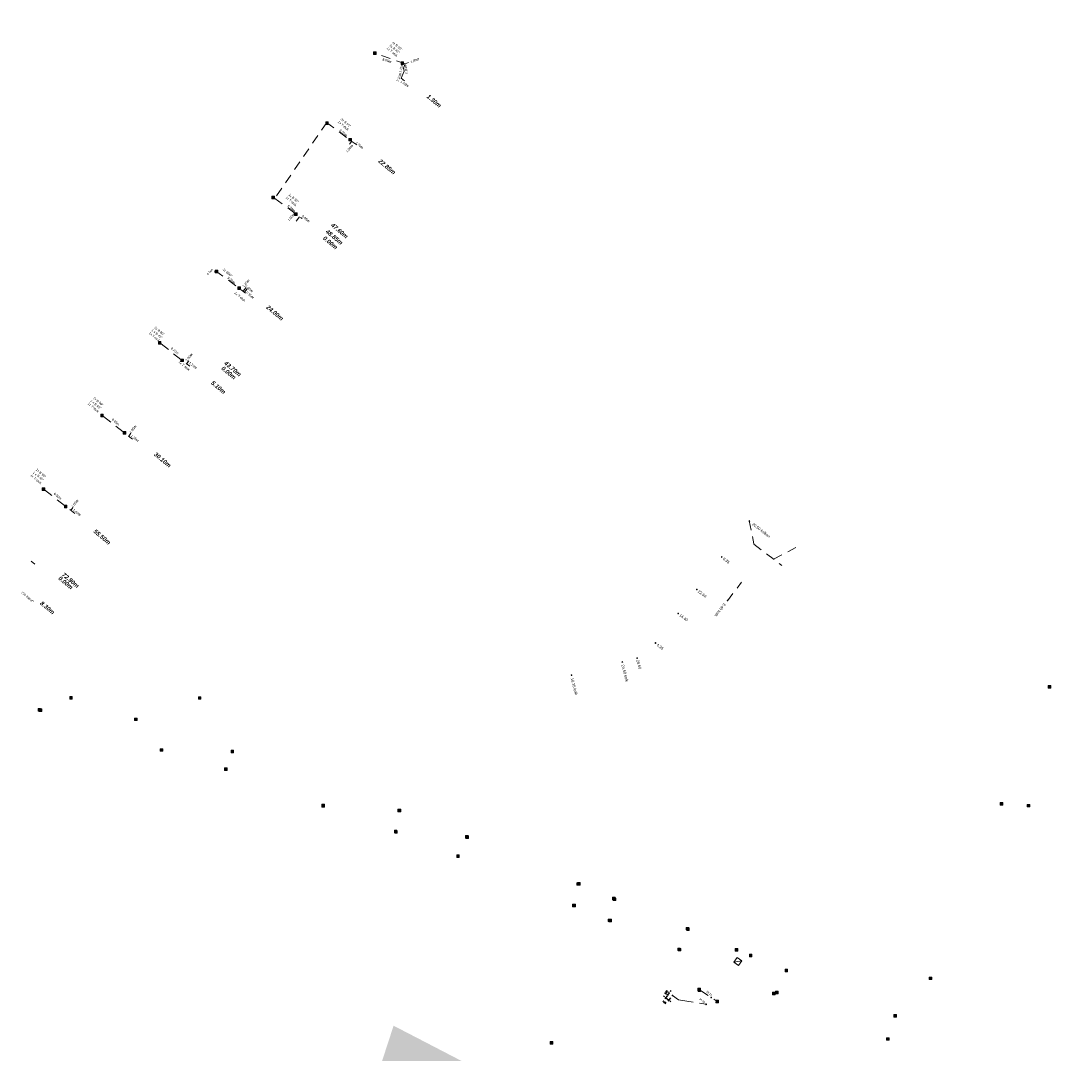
# Model space of a CAD drawing. Header units: inches. Extents: x 0 to 191500, y 0 to 342750.
# Tile 61 of 256: x 185339 to 185622, y 331179 to 331458. Entities that reach past the tile are written whole.
import ezdxf
from ezdxf import colors
from ezdxf.entities.mleader import LeaderData, LeaderLine
from ezdxf.enums import TextEntityAlignment as Align
from ezdxf.math import Vec2, Vec3

# ---------------------------------------------------------------- set-up
doc = ezdxf.new("R2010")
doc.units = ezdxf.units.IN
doc.header["$MEASUREMENT"] = 0
doc.linetypes.add('RI-GWA_HUISAANSLUITING', pattern=[23, 4, -1.8, 2.6, -1.8, 4.6, -1.8, 4.6, -1.8])
doc.linetypes.add('RI-HWA_KOLKAANSLUITING', pattern=[4.3, 2.5, -1.8])
doc.layers.get('0').update_dxf_attribs({"lineweight": 20})
doc.layers.get('DefPoints').update_dxf_attribs({"lineweight": 20})
for name, color, linetype, lineweight in [('ECW', 150, 'Continuous', 20), ('N-WE-RI-GWA-MAATVOERING-T25', 30, 'RI-GWA_HUISAANSLUITING', 20), ('N-WE-RI-GWA_HUISAANSLUITING_PP_160-G', 30, 'RI-GWA_HUISAANSLUITING', 20), ('N-WE-RI-HWA-MAATVOERING-T25', 151, 'Continuous', 20), ('N-WE-RI-HWA_KOLK-S', 150, 'Continuous', 20), ('N-WE-RI-HWA_KOLKAANSLUITING', 150, 'RI-HWA_KOLKAANSLUITING', 20), ('N-WE-RI-HWA_KOLKAANSLUITING_PP_160-G', 150, 'RI-HWA_KOLKAANSLUITING', 20), ('N-WE-RI-INLAAT', 7, 'Continuous', 20), ('N-WE-RI-VWA_RIOOLPUT_ONTSTOPPINGSPUT-G', 30, 'Continuous', 20), ('Tekst algemeen', 7, 'Continuous', 20)]:
    doc.layers.add(name, color=color, linetype=linetype, lineweight=lineweight)
doc.styles.add('ROMANS1_200_18', font='romans.shx', dxfattribs={"height": 0.36})
doc.styles.add('Verdana', font='arial.ttf')
doc.dimstyles.new('1_200', dxfattribs={"dimscale": 0.2, "dimtxt": 1.8, "dimasz": 1.8, "dimexe": 1.8, "dimexo": 0.625, "dimgap": 0.9, "dimtad": 1, "dimzin": 0, "dimdsep": 46, "dimtxsty": 'ROMANS1_200_18', "dimcen": 0.9, "dimadec": 0, "dimazin": 0, "dimtfac": 1, "dimtmove": 2, "dimatfit": 2, "dimfxl": 1, "dimtolj": 1, "dimtzin": 0, "dimarcsym": 0})
doc.dimstyles.new('Waterblock1OP1', dxfattribs={"dimscale": 3, "dimtxt": 30, "dimasz": 20, "dimexe": 2, "dimexo": 1, "dimgap": 5, "dimtad": 1, "dimdec": 1, "dimdsep": 46, "dimtxsty": 'Verdana', "dimcen": -10, "dimse1": 1, "dimse2": 1, "dimadec": 0, "dimazin": 0, "dimtfac": 1, "dimtdec": 1, "dimtmove": 1, "dimatfit": 3, "dimfxl": 1, "dimtolj": 1, "dimtzin": 0, "dimarcsym": 0})
picture_1 = doc.add_image_def('image1.ecw', size_in_pixel=(220000, 285000))

# ---------------------------------------------------------------- blocks, each defined once
blk = doc.blocks.new('*D4065')
at = {"layer": 'DefPoints', "color": 0, "transparency": 16777216}
for p in [(185513.64, 331194.81), (185513.88, 331193.5), (185514.43, 331194.19)]:
    blk.add_point(p, dxfattribs=at)
at = {"layer": 'N-WE-RI-GWA-MAATVOERING-T25', "color": 0, "lineweight": -2, "transparency": 16777216}
for p, q in [((185512.81, 331194.35), (185512.53, 331194.57)), ((185513.56, 331194.72), (185512.87, 331193.84)), ((185513.09, 331194.12), (185513.88, 331193.5)), ((185514.35, 331194.09), (185513.66, 331193.21)), ((185514.17, 331193.27), (185514.45, 331193.05))]:
    blk.add_line(p, q, dxfattribs=at)
at = {"layer": 'N-WE-RI-GWA-MAATVOERING-T25', "color": 0, "transparency": 16777216}
for points in [[(185512.85, 331194.39), (185512.77, 331194.3), (185513.09, 331194.12)], [(185514.2, 331193.32), (185514.13, 331193.23), (185513.88, 331193.5)]]:
    blk.add_solid(points, dxfattribs=at)
at = {"layer": 'N-WE-RI-GWA-MAATVOERING-T25', "color": 0, "transparency": 16777216, "insert": (185512.76, 331192.89), "char_height": 0.36, "attachment_point": 5, "rotation": 321.6563, "style": 'ROMANS1_200_18'}
blk.add_mtext('\\A1;1.01', dxfattribs=at)
blk = doc.blocks.new('*D4066')
at = {"layer": 'DefPoints', "color": 0, "transparency": 16777216}
for p in [(185514.13, 331195.46), (185514.13, 331195.46), (185513.64, 331194.81)]:
    blk.add_point(p, dxfattribs=at)
at = {"layer": 'N-WE-RI-GWA-MAATVOERING-T25', "color": 0, "lineweight": -2, "transparency": 16777216}
for p, q in [((185513.54, 331194.89), (185513.35, 331195.04)), ((185513.63, 331194.82), (185514.13, 331195.46)), ((185514.03, 331195.53), (185513.84, 331195.68)), ((185514.35, 331195.75), (185514.57, 331196.03)), ((185513.42, 331194.53), (185513.2, 331194.25))]:
    blk.add_line(p, q, dxfattribs=at)
at = {"layer": 'N-WE-RI-GWA-MAATVOERING-T25', "color": 0, "transparency": 16777216}
for points in [[(185514.3, 331195.78), (185514.39, 331195.71), (185514.13, 331195.46)], [(185513.37, 331194.57), (185513.46, 331194.5), (185513.63, 331194.82)]]:
    blk.add_solid(points, dxfattribs=at)
at = {"layer": 'N-WE-RI-GWA-MAATVOERING-T25', "color": 0, "transparency": 16777216, "insert": (185513.24, 331195.63), "char_height": 0.36, "attachment_point": 5, "rotation": 52.4635, "style": 'ROMANS1_200_18'}
blk.add_mtext('\\A1;0.81', dxfattribs=at)
blk = doc.blocks.new('A$C2C270354')
h = blk.add_hatch(color=256)
h.dxf.hatch_style = 1
edge = h.paths.add_edge_path()
edge.add_arc((0, 0), 0.1, 0, 360)
blk.add_circle((0, 0), 0.1)
blk = doc.blocks.new('*D5312')
at = {"layer": 'DefPoints', "color": 0, "transparency": 16777216}
for p in [(185513.64, 331194.81), (185513.88, 331193.5), (185514.43, 331194.19)]:
    blk.add_point(p, dxfattribs=at)
at = {"layer": 'N-WE-RI-GWA-MAATVOERING-T25', "color": 0, "lineweight": -2, "transparency": 16777216}
for p, q in [((185512.81, 331194.35), (185512.53, 331194.57)), ((185513.56, 331194.72), (185512.87, 331193.84)), ((185513.09, 331194.12), (185513.88, 331193.5)), ((185514.35, 331194.09), (185513.66, 331193.21)), ((185514.17, 331193.27), (185514.45, 331193.05))]:
    blk.add_line(p, q, dxfattribs=at)
at = {"layer": 'N-WE-RI-GWA-MAATVOERING-T25', "color": 0, "transparency": 16777216}
for points in [[(185512.85, 331194.39), (185512.77, 331194.3), (185513.09, 331194.12)], [(185514.2, 331193.32), (185514.13, 331193.23), (185513.88, 331193.5)]]:
    blk.add_solid(points, dxfattribs=at)
at = {"layer": 'N-WE-RI-GWA-MAATVOERING-T25', "color": 0, "transparency": 16777216, "insert": (185512.76, 331192.89), "char_height": 0.36, "attachment_point": 5, "rotation": 321.6563, "style": 'ROMANS1_200_18'}
blk.add_mtext('\\A1;1.01', dxfattribs=at)
blk = doc.blocks.new('*D5313')
at = {"layer": 'DefPoints', "color": 0, "transparency": 16777216}
for p in [(185514.13, 331195.46), (185514.13, 331195.46), (185513.64, 331194.81)]:
    blk.add_point(p, dxfattribs=at)
at = {"layer": 'N-WE-RI-GWA-MAATVOERING-T25', "color": 0, "lineweight": -2, "transparency": 16777216}
for p, q in [((185513.54, 331194.89), (185513.35, 331195.04)), ((185513.63, 331194.82), (185514.13, 331195.46)), ((185514.03, 331195.53), (185513.84, 331195.68)), ((185514.35, 331195.75), (185514.57, 331196.03)), ((185513.42, 331194.53), (185513.2, 331194.25))]:
    blk.add_line(p, q, dxfattribs=at)
at = {"layer": 'N-WE-RI-GWA-MAATVOERING-T25', "color": 0, "transparency": 16777216}
for points in [[(185514.3, 331195.78), (185514.39, 331195.71), (185514.13, 331195.46)], [(185513.37, 331194.57), (185513.46, 331194.5), (185513.63, 331194.82)]]:
    blk.add_solid(points, dxfattribs=at)
at = {"layer": 'N-WE-RI-GWA-MAATVOERING-T25', "color": 0, "transparency": 16777216, "insert": (185513.24, 331195.63), "char_height": 0.36, "attachment_point": 5, "rotation": 52.4635, "style": 'ROMANS1_200_18'}
blk.add_mtext('\\A1;0.81', dxfattribs=at)

msp = doc.modelspace()

# ---------------------------------------------------------------- linework, layer by layer
msp.add_lwpolyline([(185531.48864, 331203.6882), (185532.72776, 331202.81652), (185533.59944, 331204.05564), (185532.36032, 331204.92732), (185531.48864, 331203.6882), (185533.59944, 331204.05564)])
at = {"layer": 'N-WE-RI-GWA_HUISAANSLUITING_PP_160-G'}
msp.add_lwpolyline([(185514.92519, 331194.74453), (185516.52973, 331193.55844), (185524.0333, 331192.33601)], dxfattribs=at)
msp.add_lwpolyline([(185514.92519, 331194.74453), (185516.52973, 331193.55844), (185524.0333, 331192.33601)], dxfattribs=at)
at = {"layer": 'N-WE-RI-HWA_KOLK-S'}
for p, q in [((185434.28836, 331449.27238), (185434.28686, 331448.57593)), ((185434.28686, 331448.57593), (185434.98481, 331449.27088)), ((185434.28686, 331448.57593), (185434.98332, 331448.57443)), ((185434.28836, 331449.27238), (185434.98332, 331448.57443)), ((185434.98481, 331449.27088), (185434.28836, 331449.27238)), ((185434.98332, 331448.57443), (185434.98481, 331449.27088)), ((185441.70544, 331446.60261), (185441.70394, 331445.90616)), ((185441.70394, 331445.90616), (185442.40189, 331446.60111)), ((185441.70394, 331445.90616), (185442.40039, 331445.90466)), ((185441.70544, 331446.60261), (185442.40039, 331445.90466)), ((185442.40189, 331446.60111), (185441.70544, 331446.60261)), ((185442.40039, 331445.90466), (185442.40189, 331446.60111)), ((185421.38525, 331430.404), (185421.38376, 331429.70755)), ((185421.38376, 331429.70755), (185422.08171, 331430.40251)), ((185421.38525, 331430.404), (185422.08021, 331429.70606)), ((185422.08171, 331430.40251), (185421.38525, 331430.404)), ((185422.08021, 331429.70606), (185422.08171, 331430.40251)), ((185421.38376, 331429.70755), (185422.08021, 331429.70606)), ((185427.65211, 331425.93578), (185427.65061, 331425.23933)), ((185427.65061, 331425.23933), (185428.34856, 331425.93428)), ((185427.65061, 331425.23933), (185428.34707, 331425.23783)), ((185427.65211, 331425.93578), (185428.34707, 331425.23783)), ((185428.34856, 331425.93428), (185427.65211, 331425.93578)), ((185428.34707, 331425.23783), (185428.34856, 331425.93428)), ((185406.87055, 331410.33997), (185406.86905, 331409.64352)), ((185406.86905, 331409.64352), (185407.567, 331410.33847)), ((185406.87055, 331410.33997), (185407.56551, 331409.64202)), ((185407.567, 331410.33847), (185406.87055, 331410.33997)), ((185407.56551, 331409.64202), (185407.567, 331410.33847)), ((185406.86905, 331409.64352), (185407.56551, 331409.64202)), ((185412.97729, 331405.83634), (185412.97579, 331405.13988)), ((185412.97579, 331405.13988), (185413.67374, 331405.83484)), ((185412.97579, 331405.13988), (185413.67224, 331405.13839)), ((185412.97729, 331405.83634), (185413.67224, 331405.13839)), ((185413.67374, 331405.83484), (185412.97729, 331405.83634)), ((185413.67224, 331405.13839), (185413.67374, 331405.83484)), ((185391.55798, 331390.37682), (185391.55649, 331389.68037)), ((185391.55649, 331389.68037), (185392.25444, 331390.37533)), ((185391.55798, 331390.37682), (185392.25294, 331389.67888)), ((185392.25444, 331390.37533), (185391.55798, 331390.37682)), ((185392.25294, 331389.67888), (185392.25444, 331390.37533)), ((185391.55649, 331389.68037), (185392.25294, 331389.67888)), ((185397.66087, 331385.84737), (185397.65938, 331385.15092)), ((185397.65938, 331385.15092), (185398.35732, 331385.84587)), ((185397.65938, 331385.15092), (185398.35583, 331385.14942)), ((185397.66087, 331385.84737), (185398.35583, 331385.14942)), ((185398.35732, 331385.84587), (185397.66087, 331385.84737)), ((185398.35583, 331385.14942), (185398.35732, 331385.84587)), ((185376.23925, 331371.15917), (185376.23775, 331370.46272)), ((185376.23775, 331370.46272), (185376.9357, 331371.15768)), ((185376.23925, 331371.15917), (185376.93421, 331370.46123)), ((185376.9357, 331371.15768), (185376.23925, 331371.15917)), ((185376.93421, 331370.46123), (185376.9357, 331371.15768)), ((185376.23775, 331370.46272), (185376.93421, 331370.46123)), ((185382.29135, 331366.40223), (185382.28985, 331365.70578)), ((185382.28985, 331365.70578), (185382.9878, 331366.40074)), ((185382.28985, 331365.70578), (185382.9863, 331365.70428)), ((185382.29135, 331366.40223), (185382.9863, 331365.70428)), ((185382.9878, 331366.40074), (185382.29135, 331366.40223)), ((185382.9863, 331365.70428), (185382.9878, 331366.40074)), ((185360.69747, 331351.5544), (185360.69597, 331350.85795)), ((185360.69597, 331350.85795), (185361.39392, 331351.5529)), ((185360.69597, 331350.85795), (185361.39243, 331350.85645)), ((185360.69747, 331351.5544), (185361.39243, 331350.85645)), ((185361.39392, 331351.5529), (185360.69747, 331351.5544)), ((185361.39243, 331350.85645), (185361.39392, 331351.5529)), ((185366.75203, 331346.84944), (185366.75054, 331346.15298)), ((185366.75054, 331346.15298), (185367.44849, 331346.84794)), ((185366.75054, 331346.15298), (185367.44699, 331346.15149)), ((185366.75203, 331346.84944), (185367.44699, 331346.15149)), ((185367.44849, 331346.84794), (185366.75203, 331346.84944)), ((185367.44699, 331346.15149), (185367.44849, 331346.84794)), ((185344.90329, 331331.62392), (185344.90179, 331330.92747)), ((185344.90179, 331330.92747), (185345.59974, 331331.62242)), ((185344.90179, 331330.92747), (185345.59824, 331330.92597)), ((185344.90329, 331331.62392), (185345.59824, 331330.92597)), ((185345.59974, 331331.62242), (185344.90329, 331331.62392)), ((185345.59824, 331330.92597), (185345.59974, 331331.62242)), ((185350.89495, 331327.00001), (185350.89345, 331326.30356)), ((185350.89345, 331326.30356), (185351.5914, 331326.99851)), ((185350.89345, 331326.30356), (185351.5899, 331326.30206)), ((185350.89495, 331327.00001), (185351.5899, 331326.30206)), ((185351.5914, 331326.99851), (185350.89495, 331327.00001)), ((185351.5899, 331326.30206), (185351.5914, 331326.99851)), ((185616.27695, 331278.3595), (185616.27545, 331277.66304)), ((185616.27545, 331277.66304), (185616.9734, 331278.358)), ((185616.27545, 331277.66304), (185616.9719, 331277.66155)), ((185616.27695, 331278.3595), (185616.9719, 331277.66155)), ((185616.9734, 331278.358), (185616.27695, 331278.3595)), ((185616.9719, 331277.66155), (185616.9734, 331278.358)), ((185352.32595, 331275.3485), (185352.32445, 331274.65204)), ((185352.32445, 331274.65204), (185353.0224, 331275.347)), ((185352.32445, 331274.65204), (185353.0209, 331274.65055)), ((185352.32595, 331275.3485), (185353.0209, 331274.65055)), ((185353.0224, 331275.347), (185352.32595, 331275.3485)), ((185353.0209, 331274.65055), (185353.0224, 331275.347)), ((185387.03495, 331275.3125), (185387.03345, 331274.61604)), ((185387.03345, 331274.61604), (185387.7314, 331275.311)), ((185387.03345, 331274.61604), (185387.7299, 331274.61455)), ((185387.03495, 331275.3125), (185387.7299, 331274.61455)), ((185387.7314, 331275.311), (185387.03495, 331275.3125)), ((185387.7299, 331274.61455), (185387.7314, 331275.311)), ((185343.78895, 331272.1225), (185343.78745, 331271.42604)), ((185343.78745, 331271.42604), (185344.4854, 331272.121)), ((185343.78745, 331271.42604), (185344.4839, 331271.42455)), ((185343.78895, 331272.1225), (185344.4839, 331271.42455)), ((185344.4854, 331272.121), (185343.78895, 331272.1225)), ((185344.12695, 331272.0195), (185344.12545, 331271.32304)), ((185344.12545, 331271.32304), (185344.8234, 331272.018)), ((185344.12695, 331272.0195), (185344.8219, 331271.32155)), ((185344.8234, 331272.018), (185344.12695, 331272.0195)), ((185344.4839, 331271.42455), (185344.4854, 331272.121)), ((185344.8219, 331271.32155), (185344.8234, 331272.018)), ((185344.12545, 331271.32304), (185344.8219, 331271.32155)), ((185369.81595, 331269.5535), (185369.81445, 331268.85704)), ((185369.81445, 331268.85704), (185370.5124, 331269.552)), ((185369.81445, 331268.85704), (185370.5109, 331268.85555)), ((185369.81595, 331269.5535), (185370.5109, 331268.85555)), ((185370.5124, 331269.552), (185369.81595, 331269.5535)), ((185370.5109, 331268.85555), (185370.5124, 331269.552)), ((185376.74095, 331261.2805), (185376.73945, 331260.58404)), ((185376.73945, 331260.58404), (185377.4374, 331261.279)), ((185376.73945, 331260.58404), (185377.4359, 331260.58255)), ((185376.74095, 331261.2805), (185377.4359, 331260.58255)), ((185377.4374, 331261.279), (185376.74095, 331261.2805)), ((185377.4359, 331260.58255), (185377.4374, 331261.279)), ((185395.85095, 331260.8715), (185395.84945, 331260.17504)), ((185395.84945, 331260.17504), (185396.5474, 331260.87)), ((185395.84945, 331260.17504), (185396.5459, 331260.17355)), ((185395.85095, 331260.8715), (185396.5459, 331260.17355)), ((185396.5474, 331260.87), (185395.85095, 331260.8715)), ((185396.5459, 331260.17355), (185396.5474, 331260.87)), ((185394.11695, 331256.1485), (185394.11545, 331255.45204)), ((185394.11545, 331255.45204), (185394.8134, 331256.147)), ((185394.11545, 331255.45204), (185394.8119, 331255.45055)), ((185394.11695, 331256.1485), (185394.8119, 331255.45055)), ((185394.8134, 331256.147), (185394.11695, 331256.1485)), ((185394.8119, 331255.45055), (185394.8134, 331256.147)), ((185420.32895, 331246.2405), (185420.32745, 331245.54404)), ((185420.32745, 331245.54404), (185421.0254, 331246.239)), ((185420.32895, 331246.2405), (185421.0239, 331245.54255)), ((185421.0254, 331246.239), (185420.32895, 331246.2405)), ((185420.37452, 331246.32897, 63.535), (185420.37303, 331245.63252, 63.535)), ((185420.37303, 331245.63252, 63.535), (185421.07097, 331246.32748, 63.535)), ((185420.37452, 331246.32897, 63.535), (185421.06948, 331245.63103, 63.535)), ((185421.07097, 331246.32748, 63.535), (185420.37452, 331246.32897, 63.535)), ((185421.0239, 331245.54255), (185421.0254, 331246.239)), ((185421.06948, 331245.63103, 63.535), (185421.07097, 331246.32748, 63.535)), ((185603.34195, 331246.7685), (185603.34045, 331246.07204)), ((185603.34045, 331246.07204), (185604.0384, 331246.767)), ((185603.34045, 331246.07204), (185604.0369, 331246.07055)), ((185603.34195, 331246.7685), (185604.0369, 331246.07055)), ((185604.0384, 331246.767), (185603.34195, 331246.7685)), ((185604.0369, 331246.07055), (185604.0384, 331246.767)), ((185610.61895, 331246.2605), (185610.61745, 331245.56404)), ((185610.61745, 331245.56404), (185611.3154, 331246.259)), ((185610.61895, 331246.2605), (185611.3139, 331245.56255)), ((185611.3154, 331246.259), (185610.61895, 331246.2605)), ((185611.3139, 331245.56255), (185611.3154, 331246.259)), ((185420.32745, 331245.54404), (185421.0239, 331245.54255)), ((185420.37303, 331245.63252, 63.535), (185421.06948, 331245.63103, 63.535)), ((185440.88152, 331244.98997, 63.379), (185440.88003, 331244.29352, 63.379)), ((185440.88003, 331244.29352, 63.379), (185441.57797, 331244.98848, 63.379)), ((185440.88003, 331244.29352, 63.379), (185441.57648, 331244.29203, 63.379)), ((185440.88152, 331244.98997, 63.379), (185441.57648, 331244.29203, 63.379)), ((185441.57797, 331244.98848, 63.379), (185440.88152, 331244.98997, 63.379)), ((185440.91795, 331244.9625), (185440.91645, 331244.26604)), ((185440.91645, 331244.26604), (185441.6144, 331244.961)), ((185440.91645, 331244.26604), (185441.6129, 331244.26455)), ((185440.91795, 331244.9625), (185441.6129, 331244.26455)), ((185441.6144, 331244.961), (185440.91795, 331244.9625)), ((185441.57648, 331244.29203, 63.379), (185441.57797, 331244.98848, 63.379)), ((185441.6129, 331244.26455), (185441.6144, 331244.961)), ((185610.61745, 331245.56404), (185611.3139, 331245.56255)), ((185439.89852, 331239.32697, 63.327), (185439.89703, 331238.63052, 63.327)), ((185439.89703, 331238.63052, 63.327), (185440.59497, 331239.32548, 63.327)), ((185439.89703, 331238.63052, 63.327), (185440.59348, 331238.62903, 63.327)), ((185439.89852, 331239.32697, 63.327), (185440.59348, 331238.62903, 63.327)), ((185440.59497, 331239.32548, 63.327), (185439.89852, 331239.32697, 63.327)), ((185439.99695, 331239.1665), (185439.99545, 331238.47004)), ((185439.99545, 331238.47004), (185440.6934, 331239.165)), ((185439.99545, 331238.47004), (185440.6919, 331238.46855)), ((185439.99695, 331239.1665), (185440.6919, 331238.46855)), ((185440.6934, 331239.165), (185439.99695, 331239.1665)), ((185440.59348, 331238.62903, 63.327), (185440.59497, 331239.32548, 63.327)), ((185440.6919, 331238.46855), (185440.6934, 331239.165)), ((185459.07952, 331237.85497, 63.252), (185459.07803, 331237.15852, 63.252)), ((185459.07803, 331237.15852, 63.252), (185459.77597, 331237.85348, 63.252)), ((185459.07952, 331237.85497, 63.252), (185459.77448, 331237.15703, 63.252)), ((185459.77597, 331237.85348, 63.252), (185459.07952, 331237.85497, 63.252)), ((185459.17295, 331237.7905), (185459.17145, 331237.09404)), ((185459.17145, 331237.09404), (185459.8694, 331237.789)), ((185459.17295, 331237.7905), (185459.8679, 331237.09255)), ((185459.8694, 331237.789), (185459.17295, 331237.7905)), ((185459.77448, 331237.15703, 63.252), (185459.77597, 331237.85348, 63.252)), ((185459.8679, 331237.09255), (185459.8694, 331237.789)), ((185459.07803, 331237.15852, 63.252), (185459.77448, 331237.15703, 63.252)), ((185459.17145, 331237.09404), (185459.8679, 331237.09255)), ((185456.71752, 331232.65397, 63.25), (185456.71603, 331231.95752, 63.25)), ((185456.71603, 331231.95752, 63.25), (185457.41397, 331232.65248, 63.25)), ((185456.71603, 331231.95752, 63.25), (185457.41248, 331231.95603, 63.25)), ((185456.71752, 331232.65397, 63.25), (185457.41248, 331231.95603, 63.25)), ((185457.41397, 331232.65248, 63.25), (185456.71752, 331232.65397, 63.25)), ((185457.41248, 331231.95603, 63.25), (185457.41397, 331232.65248, 63.25)), ((185489.11652, 331225.13597, 63.111), (185489.11503, 331224.43952, 63.111)), ((185489.11503, 331224.43952, 63.111), (185489.81297, 331225.13448, 63.111)), ((185489.11503, 331224.43952, 63.111), (185489.81148, 331224.43803, 63.111)), ((185489.11652, 331225.13597, 63.111), (185489.81148, 331224.43803, 63.111)), ((185489.81297, 331225.13448, 63.111), (185489.11652, 331225.13597, 63.111)), ((185489.33195, 331225.1665), (185489.33045, 331224.47004)), ((185489.33045, 331224.47004), (185490.0284, 331225.165)), ((185489.33045, 331224.47004), (185490.0269, 331224.46855)), ((185489.33195, 331225.1665), (185490.0269, 331224.46855)), ((185490.0284, 331225.165), (185489.33195, 331225.1665)), ((185489.81148, 331224.43803, 63.111), (185489.81297, 331225.13448, 63.111)), ((185490.0269, 331224.46855), (185490.0284, 331225.165)), ((185498.78795, 331221.2175), (185498.78645, 331220.52104)), ((185498.78645, 331220.52104), (185499.4844, 331221.216)), ((185498.78645, 331220.52104), (185499.4829, 331220.51955)), ((185498.78795, 331221.2175), (185499.4829, 331220.51955)), ((185499.4844, 331221.216), (185498.78795, 331221.2175)), ((185498.95752, 331220.99597, 63.074), (185498.95603, 331220.29952, 63.074)), ((185498.95603, 331220.29952, 63.074), (185499.65397, 331220.99448, 63.074)), ((185498.95752, 331220.99597, 63.074), (185499.65248, 331220.29803, 63.074)), ((185499.65397, 331220.99448, 63.074), (185498.95752, 331220.99597, 63.074)), ((185499.4829, 331220.51955), (185499.4844, 331221.216)), ((185499.65248, 331220.29803, 63.074), (185499.65397, 331220.99448, 63.074)), ((185487.93052, 331219.37097, 63.085), (185487.92903, 331218.67452, 63.085)), ((185487.92903, 331218.67452, 63.085), (185488.62697, 331219.36948, 63.085)), ((185487.92903, 331218.67452, 63.085), (185488.62548, 331218.67303, 63.085)), ((185487.93052, 331219.37097, 63.085), (185488.62548, 331218.67303, 63.085)), ((185488.62697, 331219.36948, 63.085), (185487.93052, 331219.37097, 63.085)), ((185488.09495, 331219.3285), (185488.09345, 331218.63204)), ((185488.09345, 331218.63204), (185488.7914, 331219.327)), ((185488.09345, 331218.63204), (185488.7899, 331218.63055)), ((185488.09495, 331219.3285), (185488.7899, 331218.63055)), ((185488.7914, 331219.327), (185488.09495, 331219.3285)), ((185488.62548, 331218.67303, 63.085), (185488.62697, 331219.36948, 63.085)), ((185488.7899, 331218.63055), (185488.7914, 331219.327)), ((185498.95603, 331220.29952, 63.074), (185499.65248, 331220.29803, 63.074)), ((185497.58852, 331215.34097, 63.048), (185497.58703, 331214.64452, 63.048)), ((185497.58703, 331214.64452, 63.048), (185498.28497, 331215.33948, 63.048)), ((185497.58852, 331215.34097, 63.048), (185498.28348, 331214.64303, 63.048)), ((185498.28497, 331215.33948, 63.048), (185497.58852, 331215.34097, 63.048)), ((185497.77195, 331215.2845), (185497.77045, 331214.58804)), ((185497.77045, 331214.58804), (185498.4684, 331215.283)), ((185497.77195, 331215.2845), (185498.4669, 331214.58655)), ((185498.4684, 331215.283), (185497.77195, 331215.2845)), ((185498.28348, 331214.64303, 63.048), (185498.28497, 331215.33948, 63.048)), ((185498.4669, 331214.58655), (185498.4684, 331215.283)), ((185497.58703, 331214.64452, 63.048), (185498.28348, 331214.64303, 63.048)), ((185497.77045, 331214.58804), (185498.4669, 331214.58655)), ((185518.59852, 331213.09397, 63.175), (185518.59703, 331212.39752, 63.175)), ((185518.59703, 331212.39752, 63.175), (185519.29497, 331213.09248, 63.175)), ((185518.59703, 331212.39752, 63.175), (185519.29348, 331212.39603, 63.175)), ((185518.59852, 331213.09397, 63.175), (185519.29348, 331212.39603, 63.175)), ((185519.29497, 331213.09248, 63.175), (185518.59852, 331213.09397, 63.175)), ((185518.75995, 331212.9555), (185518.75845, 331212.25904)), ((185518.75845, 331212.25904), (185519.4564, 331212.954)), ((185518.75845, 331212.25904), (185519.4549, 331212.25755)), ((185518.75995, 331212.9555), (185519.4549, 331212.25755)), ((185519.4564, 331212.954), (185518.75995, 331212.9555)), ((185519.29348, 331212.39603, 63.175), (185519.29497, 331213.09248, 63.175)), ((185519.4549, 331212.25755), (185519.4564, 331212.954)), ((185516.33152, 331207.50797, 63.144), (185516.33003, 331206.81152, 63.144)), ((185516.33003, 331206.81152, 63.144), (185517.02797, 331207.50648, 63.144)), ((185516.33003, 331206.81152, 63.144), (185517.02648, 331206.81003, 63.144)), ((185516.33152, 331207.50797, 63.144), (185517.02648, 331206.81003, 63.144)), ((185517.02797, 331207.50648, 63.144), (185516.33152, 331207.50797, 63.144)), ((185516.47695, 331207.4185), (185516.47545, 331206.72204)), ((185516.47545, 331206.72204), (185517.1734, 331207.417)), ((185516.47545, 331206.72204), (185517.1719, 331206.72055)), ((185516.47695, 331207.4185), (185517.1719, 331206.72055)), ((185517.1734, 331207.417), (185516.47695, 331207.4185)), ((185517.02648, 331206.81003, 63.144), (185517.02797, 331207.50648, 63.144)), ((185517.1719, 331206.72055), (185517.1734, 331207.417)), ((185531.86852, 331207.39797, 63.227), (185531.86703, 331206.70152, 63.227)), ((185531.86703, 331206.70152, 63.227), (185532.56497, 331207.39648, 63.227)), ((185531.86703, 331206.70152, 63.227), (185532.56348, 331206.70003, 63.227)), ((185531.86852, 331207.39797, 63.227), (185532.56348, 331206.70003, 63.227)), ((185532.56497, 331207.39648, 63.227), (185531.86852, 331207.39797, 63.227)), ((185532.56348, 331206.70003, 63.227), (185532.56497, 331207.39648, 63.227)), ((185535.66195, 331205.8665), (185535.66045, 331205.17004)), ((185535.66045, 331205.17004), (185536.3584, 331205.865)), ((185535.66045, 331205.17004), (185536.3569, 331205.16855)), ((185535.66195, 331205.8665), (185536.3569, 331205.16855)), ((185536.3584, 331205.865), (185535.66195, 331205.8665)), ((185536.3569, 331205.16855), (185536.3584, 331205.865)), ((185545.29752, 331201.81697, 63.277), (185545.29603, 331201.12052, 63.277)), ((185545.29603, 331201.12052, 63.277), (185545.99397, 331201.81548, 63.277)), ((185545.29603, 331201.12052, 63.277), (185545.99248, 331201.11903, 63.277)), ((185545.29752, 331201.81697, 63.277), (185545.99248, 331201.11903, 63.277)), ((185545.99397, 331201.81548, 63.277), (185545.29752, 331201.81697, 63.277)), ((185545.99248, 331201.11903, 63.277), (185545.99397, 331201.81548, 63.277)), ((185584.20795, 331199.6915), (185584.20645, 331198.99504)), ((185584.20645, 331198.99504), (185584.9044, 331199.69)), ((185584.20645, 331198.99504), (185584.9029, 331198.99355)), ((185584.20795, 331199.6915), (185584.9029, 331198.99355)), ((185584.9044, 331199.69), (185584.20795, 331199.6915)), ((185584.9029, 331198.99355), (185584.9044, 331199.69)), ((185521.78331, 331196.68039), (185521.7818, 331195.97697)), ((185521.7818, 331195.97697), (185522.48672, 331196.67887)), ((185521.7818, 331195.97697), (185522.48521, 331195.97546)), ((185521.78331, 331196.68039), (185522.48521, 331195.97546)), ((185522.48672, 331196.67887), (185521.78331, 331196.68039)), ((185521.82195, 331196.4545), (185521.82045, 331195.75804)), ((185521.82045, 331195.75804), (185522.5184, 331196.453)), ((185521.82045, 331195.75804), (185522.5169, 331195.75655)), ((185521.82195, 331196.4545), (185522.5169, 331195.75655)), ((185522.5184, 331196.453), (185521.82195, 331196.4545)), ((185522.48521, 331195.97546), (185522.48672, 331196.67887)), ((185522.5169, 331195.75655), (185522.5184, 331196.453)), ((185541.91252, 331195.59097, 63.31), (185541.91103, 331194.89452, 63.31)), ((185541.91103, 331194.89452, 63.31), (185542.60897, 331195.58948, 63.31)), ((185541.91252, 331195.59097, 63.31), (185542.60748, 331194.89303, 63.31)), ((185542.60897, 331195.58948, 63.31), (185541.91252, 331195.59097, 63.31)), ((185542.60748, 331194.89303, 63.31), (185542.60897, 331195.58948, 63.31)), ((185542.71495, 331195.8945), (185542.71345, 331195.19804)), ((185542.71345, 331195.19804), (185543.4114, 331195.893)), ((185542.71345, 331195.19804), (185543.4099, 331195.19655)), ((185542.71495, 331195.8945), (185543.4099, 331195.19655)), ((185543.4114, 331195.893), (185542.71495, 331195.8945)), ((185543.4099, 331195.19655), (185543.4114, 331195.893)), ((185526.66515, 331193.44045), (185526.66364, 331192.73703)), ((185526.66364, 331192.73703), (185527.36857, 331193.43894)), ((185526.66364, 331192.73703), (185527.36705, 331192.73552)), ((185526.66515, 331193.44045), (185527.36705, 331192.73552)), ((185527.36857, 331193.43894), (185526.66515, 331193.44045)), ((185527.36705, 331192.73552), (185527.36857, 331193.43894)), ((185541.91103, 331194.89452, 63.31), (185542.60748, 331194.89303, 63.31)), ((185574.62495, 331189.5905), (185574.62345, 331188.89404)), ((185574.62345, 331188.89404), (185575.3214, 331189.589)), ((185574.62495, 331189.5905), (185575.3199, 331188.89255)), ((185575.3214, 331189.589), (185574.62495, 331189.5905)), ((185575.3199, 331188.89255), (185575.3214, 331189.589)), ((185574.62345, 331188.89404), (185575.3199, 331188.89255)), ((185481.91995, 331182.2845), (185481.91845, 331181.58804)), ((185481.91845, 331181.58804), (185482.6164, 331182.283)), ((185481.91845, 331181.58804), (185482.6149, 331181.58655)), ((185481.91995, 331182.2845), (185482.6149, 331181.58655)), ((185482.6164, 331182.283), (185481.91995, 331182.2845)), ((185482.6149, 331181.58655), (185482.6164, 331182.283)), ((185572.64095, 331183.3175), (185572.63945, 331182.62104)), ((185572.63945, 331182.62104), (185573.3374, 331183.316)), ((185572.63945, 331182.62104), (185573.3359, 331182.61955)), ((185572.64095, 331183.3175), (185573.3359, 331182.61955)), ((185573.3374, 331183.316), (185572.64095, 331183.3175)), ((185573.3359, 331182.61955), (185573.3374, 331183.316))]:
    msp.add_line(p, q, dxfattribs=at)
at = {"layer": 'N-WE-RI-HWA_KOLKAANSLUITING'}
for p, q in [((185442.80726, 331446.01436, 66.08885), (185434.787, 331448.83254, -20.33162)), ((185442.37496, 331444.8415, 66.08885), (185442.80726, 331446.01436, 66.08885)), ((185442.55736, 331444.06257, 66.08885), (185442.37496, 331444.8415, 66.08885)), ((185443.73867, 331446.37833, 66.08885), (185442.80726, 331446.01436, 66.08885)), ((185441.72409, 331442.13496, 66.07874), (185442.55736, 331444.06257, 66.08885)), ((185441.72409, 331442.13496, 66.085), (185442.60768, 331441.47977, 66.085)), ((185421.6605, 331430.251), (185407.66677, 331409.72108, 66.085)), ((185421.56526, 331430.2271, 66.085), (185429.73429, 331424.16958, 66.085)), ((185427.79731, 331424.36096, 65.97011), (185428.39295, 331425.16422, 65.97492)), ((185407.66677, 331409.72108, 66.085), (185414.99237, 331404.28898, 66.085)), ((185413.44035, 331403.57244, 65.84859), (185414.3338, 331404.77733, 65.85581)), ((185391.36413, 331389.81895, 65.84432), (185391.6667, 331390.21705, 65.84945)), ((185391.6667, 331390.21705, 65.84945), (185399.78016, 331384.20073, 65.85003)), ((185399.13751, 331384.67727, 65.60356), (185399.86369, 331385.63272, 65.61588)), ((185399.499, 331384.40922, 65.60361), (185400.22518, 331385.36466, 65.61594)), ((185376.97492, 331370.50322, 65.401), (185384.69654, 331364.4686, 65.401)), ((185383.82983, 331365.14596, 65.32469), (185384.4456, 331365.93388, 65.33965)), ((185361.42291, 331350.92836, 65.401), (185369.30212, 331344.77059, 65.401)), ((185368.23474, 331345.60477, 0.00011), (185368.84581, 331346.38666, 0.01496)), ((185345.54581, 331331.0999, 65.401), (185353.66139, 331324.7574, 65.401)), ((185352.5977, 331325.5887, 65.401), (185353.20876, 331326.3706, 65.41585)), ((185535.656, 331322.728), (185536.873, 331316.568)), ((185536.899, 331316.457), (185544.456, 331310.719)), ((185542.205, 331312.398), (185548.562, 331315.694)), ((185341.94272, 331311.87245, 64.31), (185342.937, 331311.03495, 64.31)), ((185529.734, 331301.165), (185533.544, 331306.183))]:
    msp.add_line(p, q, dxfattribs=at)
at = {"layer": 'N-WE-RI-HWA_KOLKAANSLUITING_PP_160-G'}
msp.add_line((185522.51295, 331196.0766), (185526.63741, 331193.33931), dxfattribs=at)
msp.add_line((185522.51295, 331196.0766), (185526.63741, 331193.33931), dxfattribs=at)
at = {"layer": 'N-WE-RI-VWA_RIOOLPUT_ONTSTOPPINGSPUT-G'}
for p, q in [((185515.01622, 331194.78829), (185514.83416, 331194.70077)), ((185514.88143, 331194.83555), (185514.96895, 331194.6535))]:
    msp.add_line(p, q, dxfattribs=at)
msp.add_circle((185514.92519, 331194.74453), 0.101, dxfattribs=at)

# ---------------------------------------------------------------- block references
at = {"layer": 'N-WE-RI-INLAAT', "rotation": 0.06357443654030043}
for p in [(185535.656, 331322.728), (185528.209, 331313.002), (185521.501, 331304.26), (185529.794, 331301.28), (185516.489, 331297.77), (185510.351, 331289.813), (185505.37, 331285.734), (185501.404, 331284.696), (185487.713, 331281.118)]:
    msp.add_blockref('A$C2C270354', p, dxfattribs=at)
at = {"layer": 'N-WE-RI-INLAAT', "xscale": 1.01, "yscale": 1.01, "zscale": 1.01, "rotation": 0.06357443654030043}
for p in [(185524.0333, 331192.33601), (185525.38883, 331194.16796)]:
    msp.add_blockref('A$C2C270354', p, dxfattribs=at)

# ---------------------------------------------------------------- texts
at = {"layer": 'N-WE-RI-GWA-MAATVOERING-T25'}
for s, height, rotation, oblique, p in [('20.60 kolken', 0.7504345, 322.599601, 0.0192281, (185538.856, 331320.215)), ('8.35', 0.750435, 322.599601, 0.0192281, (185529.427, 331312.067)), ('22.60', 0.750435, 322.599601, 0.0192281, (185522.948, 331303.043)), (' 8.40 kolk', 0.749605, 232.8968492, 359.9807642, (185527.866, 331298.831)), ('14.40', 0.749827, 322.6839818, 0.042922, (185517.917, 331296.659)), ('4.35', 0.749709, 322.152961, 0.0011333, (185511.575, 331288.806)), ('24.50 kolk', 0.750198, 284.5762685, 359.9843123, (185502.099, 331281.662)), ('28.60', 0.750198, 284.5762685, 359.9843123, (185505.855, 331284.013)), ('10.35 kolk', 0.750198, 284.5762685, 359.9843123, (185488.414, 331278.078))]:
    msp.add_text(s, height=height, rotation=rotation, dxfattribs=dict(at, oblique=oblique)).set_placement(p, align=Align.MIDDLE_CENTER)
msp.add_text('36.80', height=0.505, rotation=322.3651206, dxfattribs=at).set_placement((185522.08784, 331193.65716))
msp.add_text('36.80', height=0.505, rotation=322.3651206, dxfattribs=at).set_placement((185522.08784, 331193.65716))
for s, insert, char_height, width, attachment_point, rotation in [('\\P{\\fProxy 1|b0|i0|c0|p72;8.50\\fProxy 1|b1|i1|c0|p72;m}', (185437.8022, 331446.6032), 0.63, 5.0977, 8, 343), ('\\P{\\fProxy 1|b0|i0|c0|p72;1.00\\fProxy 1|b1|i1|c0|p72;m}', (185445.55074, 331446.67265), 0.63, 5.0977, 8, 23), ('\\P{\\fProxy 1|b0|i0|c0|p72;1.25\\fProxy 1|b1|i1|c0|p72;m}', (185442.05626, 331444.8594), 0.63, 5.0977, 8, 77), ('0.80{\\fProxy 1|b1|i1|c0|p72;m}', (185443.38303, 331444.60721), 0.63, 5.0977, 8, 98.4356602), ('\\P{\\fProxy 1|b0|i0|c0|p72;2.10\\fProxy 1|b1|i1|c0|p72;m}', (185441.47846, 331442.34641), 0.63, 5.0977, 8, 71), ('\\P{\\fProxy 1|b0|i0|c0|p72;1.10\\fProxy 1|b1|i1|c0|p72;m}', (185442.46688, 331440.42884), 0.63, 5.0977, 8, 325), ('{\\fProxy 1|b1|i1|c0|p72;1.30m}', (185449.25211, 331437.91802), 1.155, 14.6862, 1, 320), ('\\P{\\fProxy 1|b0|i0|c0|p72;8.50\\fProxy 1|b1|i1|c0|p72;m}', (185425.97653, 331427.15882, 0.48139), 0.63, 5.0977, 8, 320), ('\\P{\\fProxy 1|b0|i0|c0|p72;1.70\\fProxy 1|b1|i1|c0|p72;m}', (185430.28895, 331423.81056, 66.45666), 0.63, 5.0977, 8, 320), ('\\P{\\fProxy 1|b0|i0|c0|p72;1.00\\fProxy 1|b1|i1|c0|p72;m}', (185428.05127, 331422.98402, 0.48139), 0.63, 5.0977, 8, 50), ('{\\fProxy 1|b1|i1|c0|p72;22.85m}', (185436.2334, 331420.45922), 1.155, 14.6862, 1, 320), ('\\P{\\fProxy 1|b0|i0|c0|p72;8.30\\fProxy 1|b1|i1|c0|p72;m}', (185411.91738, 331406.77193, 0.36227), 0.63, 5.0977, 8, 320), ('\\P{\\fProxy 1|b0|i0|c0|p72;1.50\\fProxy 1|b1|i1|c0|p72;m}', (185412.31847, 331404.46045, -65.46229), 0.63, 5.0977, 8, 50), ('\\P{\\fProxy 1|b0|i0|c0|p72;0.85\\fProxy 1|b1|i1|c0|p72;m}', (185415.80866, 331404.01754, 0.36227), 0.63, 5.0977, 8, 320), ('{\\fProxy 1|b1|i1|c0|p72;47.60m}', (185423.42086, 331403.20749), 1.155, 14.6862, 1, 320), ('{\\fProxy 1|b1|i1|c0|p72;0.00m}', (185421.26722, 331399.6905), 1.155, 14.6862, 1, 320), ('{\\fProxy 1|b1|i1|c0|p72;48.85m}', (185421.9976, 331401.4748), 1.155, 14.6862, 1, 320), ('\\P{\\fProxy 1|b0|i0|c0|p72;0.5\\fProxy 1|b1|i1|c0|p72;m}', (185390.36474, 331389.67871), 0.63, 5.0977, 8, 50), ('\\P{\\fProxy 1|b0|i0|c0|p72;9.30\\fProxy 1|b1|i1|c0|p72;m}', (185395.74124, 331387.39846), 0.63, 5.0977, 8, 320), ('\\P{\\fProxy 1|b0|i0|c0|p72;1.20\\fProxy 1|b1|i1|c0|p72;m}', (185400.11259, 331386.66644), 0.63, 5.0977, 8, 50), ('\\P{\\fProxy 1|b0|i0|c0|p72;0.80\\fProxy 1|b1|i1|c0|p72;m}', (185400.48967, 331385.16322), 0.63, 5.0977, 8, 320), ('\\P{\\fProxy 1|b0|i0|c0|p72;0.35\\fProxy 1|b1|i1|c0|p72;m}', (185400.75325, 331383.4206), 0.63, 5.0977, 8, 320), ('{\\fProxy 1|b1|i1|c0|p72;24.00m}', (185405.99428, 331381.03643), 1.155, 14.6862, 1, 320), ('\\P{\\fProxy 1|b0|i0|c0|p72;8.70m}', (185380.46192, 331368.39479), 0.63, 5.0977, 8, 320), ('\\P{\\fProxy 1|b0|i0|c0|p72;1.00\\fProxy 1|b1|i1|c0|p72;m}', (185384.76316, 331366.65385), 0.63, 5.0977, 8, 50), ('\\P{\\fProxy 1|b0|i0|c0|p72;1.10\\fProxy 1|b1|i1|c0|p72;m}', (185385.35943, 331364.45535), 0.63, 5.0977, 8, 320), ('{\\fProxy 1|b1|i1|c0|p72;43.70m}', (185394.61203, 331365.9659), 1.155, 14.6862, 1, 320), ('{\\fProxy 1|b1|i1|c0|p72;0.00m}', (185393.8549, 331364.57867), 1.155, 14.6862, 1, 320), ('{\\fProxy 1|b1|i1|c0|p72;5.10m}', (185391.07874, 331360.66923), 1.155, 14.6862, 1, 320), ('\\P{\\fProxy 1|b0|i0|c0|p72;8.65m}', (185364.51796, 331349.15891), 0.63, 5.0977, 8, 320), ('\\P{\\fProxy 1|b0|i0|c0|p72;1.00\\fProxy 1|b1|i1|c0|p72;m}', (185369.60406, 331347.25936), 0.63, 5.0977, 8, 50), ('\\P{\\fProxy 1|b0|i0|c0|p72;1.35\\fProxy 1|b1|i1|c0|p72;m}', (185369.70669, 331344.80182), 0.63, 5.0977, 8, 320), ('{\\fProxy 1|b1|i1|c0|p72;30.10m}', (185375.66842, 331341.40023), 1.155, 14.6862, 1, 320), ('\\P{\\fProxy 1|b0|i0|c0|p72;8.90m}', (185348.87723, 331329.14572, 65.40089), 0.63, 5.0977, 8, 320), ('\\P{\\fProxy 1|b0|i0|c0|p72;1.00\\fProxy 1|b1|i1|c0|p72;m}', (185353.96333, 331327.24618, 65.40089), 0.63, 5.0977, 8, 50), ('\\P{\\fProxy 1|b0|i0|c0|p72;1.40\\fProxy 1|b1|i1|c0|p72;m}', (185354.06596, 331324.78864, 65.40089), 0.63, 5.0977, 8, 320), ('{\\fProxy 1|b1|i1|c0|p72;55.50m}', (185359.37726, 331320.59314), 1.155, 14.6862, 1, 320), ('{\\fProxy 1|b1|i1|c0|p72;72.90m}', (185350.87084, 331308.91332), 1.155, 14.6862, 1, 320), ('{\\fProxy 1|b1|i1|c0|p72;0.00m}', (185349.88248, 331307.95087), 1.155, 14.6862, 1, 320), ('{\\fProxy 1|b1|i1|c0|p72;8.30m}', (185344.9521, 331301.21666), 1.155, 14.6862, 1, 320)]:
    msp.add_mtext(s, dxfattribs=dict(at, insert=insert, char_height=char_height, width=width, attachment_point=attachment_point, rotation=rotation))
at = {"layer": 'N-WE-RI-HWA-MAATVOERING-T25'}
msp.add_text('39.20', height=0.505, rotation=322.7089332, dxfattribs=at).set_placement((185524.00341, 331195.64748))
msp.add_text('39.20', height=0.505, rotation=322.7089332, dxfattribs=at).set_placement((185524.00341, 331195.64748))
at = {"layer": 'Tekst algemeen', "char_height": 0.63, "attachment_point": 8, "rotation": 320}
for s, insert, width in [('\\P{\\fProxy 1|b0|i0|c0|p72;4x B 90°\\P2x B 45°\\P1x T-stuk}', (185439.11877, 331449.00718), 5.0977), ('\\P{\\fProxy 1|b0|i0|c0|p72;3x B 90°\\P1x T-stuk}', (185425.93462, 331429.10904), 5.0977), ('\\P{\\fProxy 1|b0|i0|c0|p72;3x B 90°\\P1x T-stuk}', (185411.87547, 331408.72215, -0.11912), 5.0977), ('\\P{\\fProxy 1|b0|i0|c0|p72;3x B90°}', (185394.68482, 331389.47203), 6.4581), ('\\P{\\fProxy 1|b0|i0|c0|p72;2x T-stuk}', (185398.01886, 331382.99347), 6.4581426), ('\\P{\\fProxy 1|b0|i0|c0|p72;3x B 90°\\P1 x B 45°\\P1x T-stuk}', (185374.97492, 331372.11921), 5.0977), ('\\P{\\fProxy 1|b0|i0|c0|p72;1x T-stuk}', (185382.99801, 331364.3481), 5.0977), ('\\P{\\fProxy 1|b0|i0|c0|p72;2x B 90°\\P1 x B 45°\\P1x T-stuk}', (185358.47053, 331353.10085), 5.0977), ('\\P{\\fProxy 1|b0|i0|c0|p72;2x B 90°\\P1 x B 45°\\P1x T-stuk}', (185343.00313, 331333.74855), 5.0977), ('\\P{\\fProxy 1|b0|i0|c0|p72;Klic inlaat\\fProxy 1|b1|i1|c0|p72;°}', (185340.78108, 331301.94752), 5.0977)]:
    msp.add_mtext(s, dxfattribs=dict(at, insert=insert, width=width))

# ---------------------------------------------------------------- dimensions: what is measured, and where the dimension line sits
at = {"layer": 'N-WE-RI-GWA-MAATVOERING-T25'}
for p2, distance, picture, middle in [((185514.13259, 331195.45562), 0.00687, '*D4066', (185513.2387, 331195.63295)), ((185514.13259, 331195.45562), 0.00687, '*D5313', (185513.2387, 331195.63295)), ((185514.43245, 331194.18832), -0.88282, '*D4065', (185512.76285, 331192.89158)), ((185514.43245, 331194.18832), -0.88282, '*D5312', (185512.76285, 331192.89158))]:
    dim = msp.add_aligned_dim(p1=(185513.6403, 331194.8149), p2=p2, distance=distance, dimstyle='1_200', dxfattribs=at)
    dim.commit()
    dim.dimension.update_dxf_attribs({"geometry": picture, "text_midpoint": middle})

# ---------------------------------------------------------------- pictures from other files: only their frames are drawn
at = {"layer": 'ECW'}
image = msp.add_image(picture_1, insert=(180500, 328500), size_in_units=(11000, 14250), dxfattribs=at)
image.dxf.flags = 7

# ---------------------------------------------------------------- leaders
at = {"layer": 'Tekst algemeen'}
msp.add_leader([(186249.29422, 330766.51862), (186240.39017, 330769.42649)], dimstyle='Waterblock1OP1', override={"dimasz": 300, "dimse1": 0, "dimse2": 0}, dxfattribs=at)
ml = msp.add_multileader_mtext('Standard', dxfattribs=at)
ml.set_content('Grindkoffer', color=256)
ml.set_leader_properties()
ml.build(insert=Vec2(0, 0))
ml.multileader.update_dxf_attribs({"text_right_attachment_type": 6, "dogleg_length": 0.2, "arrow_head_size": 5})
ctx = ml.context
ctx.base_point, ctx.char_height, ctx.arrow_head_size, ctx.landing_gap_size, ctx.plane_origin, ctx.plane_x_axis, ctx.plane_y_axis = Vec3(185789.34017, 332982.33236), 0.5, 5, 0.2, Vec3(185787.00548, 332984.05412), Vec3(0.995206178, 0.097799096), Vec3(-0.097799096, 0.995206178)
ctx.right_attachment = 6
notes = []
notes.append((ctx, [(0, (0, 0, 0), (0, 0), (1, 0), 1, [])]))
ctx.mtext.insert, ctx.mtext.text_direction, ctx.mtext.rotation, ctx.mtext.flow_direction = Vec3(185789.51476, 332982.60072), Vec3(0.995206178, 0.097799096), 0.097955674, 5
for ctx, leaders in notes:
    for number, flags, end, landing, length, lines in leaders:
        leader = LeaderData()
        leader.index, (leader.has_last_leader_line, leader.has_dogleg_vector, leader.attachment_direction) = number, flags
        leader.last_leader_point, leader.dogleg_vector, leader.dogleg_length = Vec3(end), Vec3(landing), length
        for number, points, colour, breaks in lines:
            line = LeaderLine()
            line.index, line.vertices, line.color, line.breaks = number, Vec3.list(points), colors.encode_raw_color(colour), breaks
            leader.lines.append(line)
        ctx.leaders.append(leader)

doc.saveas('drawing.dxf')
